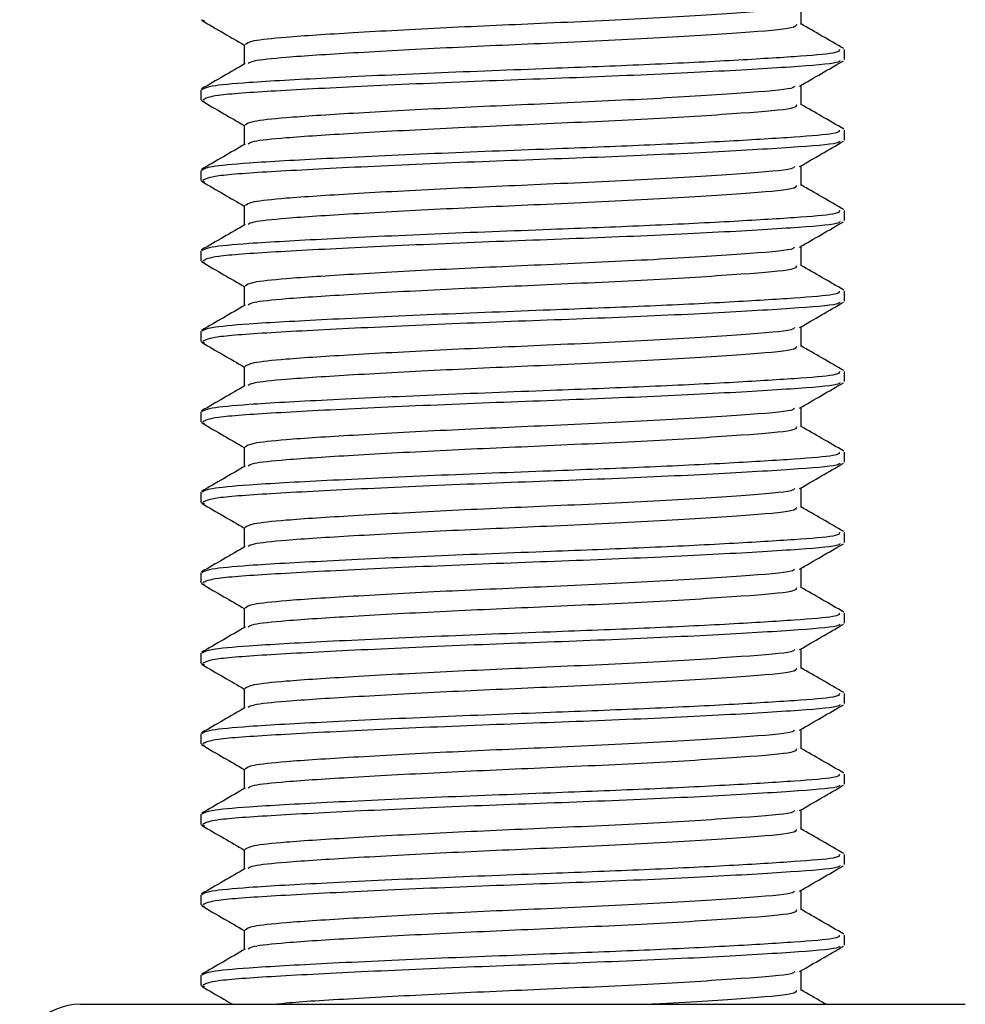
# Model space of a CAD drawing. Header units: millimetres. Extents: x 0 to 420, y 0 to 297.
# Tile 15 of 49: x 112.36 to 113.54, y 198.68 to 199.91. Entities that reach past the tile are written whole.
import ezdxf

# ---------------------------------------------------------------- set-up
doc = ezdxf.new("R2010")
doc.units = ezdxf.units.MM

msp = doc.modelspace()

# ---------------------------------------------------------------- linework, layer by layer
at = {"color": 7, "linetype": 'Continuous', "lineweight": 25}
for p, q in [((113.3353, 199.90057), (113.3353, 199.92495)), ((112.58977, 199.90617), (112.59416, 199.90542)), ((112.64356, 199.87557), (112.64356, 199.85129)), ((113.38943, 199.85686), (113.38943, 199.86939)), ((113.3353, 199.80057), (113.3353, 199.82495)), ((112.58943, 199.81935), (112.58943, 199.80684)), ((112.58977, 199.80617), (112.59416, 199.80542)), ((112.64356, 199.77557), (112.64356, 199.75129)), ((113.38943, 199.75686), (113.38943, 199.76939)), ((112.58943, 199.71935), (112.58943, 199.70684)), ((113.3353, 199.70057), (113.3353, 199.72495)), ((112.58977, 199.70617), (112.59416, 199.70542)), ((112.64356, 199.67557), (112.64356, 199.65129)), ((113.38943, 199.65686), (113.38943, 199.66939)), ((112.58943, 199.61935), (112.58943, 199.60684)), ((113.3353, 199.60057), (113.3353, 199.62495)), ((112.58977, 199.60617), (112.59416, 199.60542)), ((112.64356, 199.57557), (112.64356, 199.55129)), ((113.38943, 199.55686), (113.38943, 199.56939)), ((112.58943, 199.51935), (112.58943, 199.50684)), ((113.3353, 199.50057), (113.3353, 199.52495)), ((112.58977, 199.50617), (112.59416, 199.50542)), ((112.64356, 199.47557), (112.64356, 199.45129)), ((113.38943, 199.45686), (113.38943, 199.46939)), ((113.3353, 199.40057), (113.3353, 199.42495)), ((112.58943, 199.41935), (112.58943, 199.40684)), ((112.58977, 199.40617), (112.59416, 199.40542)), ((112.64356, 199.37557), (112.64356, 199.35129)), ((113.38943, 199.35686), (113.38943, 199.36939)), ((113.3353, 199.30057), (113.3353, 199.32495)), ((112.58943, 199.31935), (112.58943, 199.30684)), ((112.58977, 199.30617), (112.59416, 199.30542)), ((112.64356, 199.27557), (112.64356, 199.25129)), ((113.38943, 199.25686), (113.38943, 199.26939)), ((113.3353, 199.20057), (113.3353, 199.22495)), ((112.58943, 199.21935), (112.58943, 199.20684)), ((112.58977, 199.20617), (112.59416, 199.20542)), ((112.64356, 199.17557), (112.64356, 199.15129)), ((113.38943, 199.15686), (113.38943, 199.16939)), ((112.58943, 199.11935), (112.58943, 199.10684)), ((113.3353, 199.10057), (113.3353, 199.12495)), ((112.58977, 199.10617), (112.59416, 199.10542)), ((112.64356, 199.07557), (112.64356, 199.05129)), ((113.38943, 199.05686), (113.38943, 199.06939)), ((112.58943, 199.01935), (112.58943, 199.00684)), ((113.3353, 199.00057), (113.3353, 199.02495)), ((112.58977, 199.00617), (112.59416, 199.00542)), ((112.64356, 198.97557), (112.64356, 198.95129)), ((113.38943, 198.95686), (113.38943, 198.96939)), ((112.58943, 198.91935), (112.58943, 198.90684)), ((113.3353, 198.90057), (113.3353, 198.92495)), ((112.58977, 198.90617), (112.59416, 198.90542)), ((112.64356, 198.87557), (112.64356, 198.85129)), ((113.38943, 198.85686), (113.38943, 198.86939)), ((113.3353, 198.80057), (113.3353, 198.82495)), ((112.58943, 198.81935), (112.58943, 198.80684)), ((112.58977, 198.80617), (112.59416, 198.80542)), ((112.64356, 198.77557), (112.64356, 198.75129)), ((113.38943, 198.75686), (113.38943, 198.76939)), ((113.3353, 198.70057), (113.3353, 198.72495)), ((112.58943, 198.71935), (112.58943, 198.70684)), ((112.58977, 198.70617), (112.59416, 198.70542)), ((112.43943, 198.68329), (113.53943, 198.68329))]:
    msp.add_line(p, q, dxfattribs=at)
msp.add_arc((112.43943, 198.60829), 0.075, 90, 180, dxfattribs=at)
for points, knots in [([(113.32709, 199.92401), (113.3266, 199.92306), (113.32501, 199.91991), (113.26521, 199.91532), (113.15822, 199.90829), (113.02433, 199.90222), (112.89134, 199.89642), (112.77557, 199.89005), (112.69557, 199.885), (112.65063, 199.8802), (112.64664, 199.87708), (112.6447, 199.87557)], [0, 0, 0, 0, 0.0566683, 0.1867771, 0.3222071, 0.4544151, 0.5741791, 0.6974605, 0.8162551, 0.9109108, 1, 1, 1, 1]), ([(112.59097, 199.9054), (112.60002, 199.90016), (112.61756, 199.89001), (112.63508, 199.87986), (112.64356, 199.87495)], [0, 0, 0, 0, 0.5163558, 1, 1, 1, 1]), ([(113.32965, 199.90062), (113.32939, 199.89911), (113.32877, 199.8954), (113.26593, 199.89031), (113.15804, 199.88329), (113.02437, 199.87722), (112.89136, 199.87142), (112.77545, 199.86505), (112.69597, 199.86), (112.6537, 199.85565), (112.64974, 199.853), (112.64818, 199.85195)], [0, 0, 0, 0, 0.0884933, 0.2179785, 0.3527595, 0.4843338, 0.6035239, 0.7262144, 0.8444398, 0.9386418, 1, 1, 1, 1]), ([(113.38845, 199.87052), (113.37939, 199.87576), (113.36168, 199.88601), (113.34396, 199.89627), (113.3353, 199.90129)], [0, 0, 0, 0, 0.5112595, 1, 1, 1, 1]), ([(113.38293, 199.86939), (113.38277, 199.86787), (113.38243, 199.86469), (113.33011, 199.86056), (113.25014, 199.85557), (113.14383, 199.85039), (113.01633, 199.84548), (112.87592, 199.84017), (112.74212, 199.8338), (112.64958, 199.82875), (112.59768, 199.82396), (112.59306, 199.82085), (112.59083, 199.81935)], [0, 0, 0, 0, 0.0865397, 0.1807239, 0.2782381, 0.3770459, 0.4725658, 0.5884558, 0.7077454, 0.8226984, 0.9142919, 1, 1, 1, 1]), ([(112.64474, 199.85198), (112.63569, 199.84673), (112.61758, 199.83624), (112.59947, 199.82576), (112.59042, 199.82052)], [0, 0, 0, 0, 0.4998987, 1, 1, 1, 1]), ([(113.38397, 199.85541), (113.38303, 199.85464), (113.37966, 199.85188), (113.32716, 199.84777), (113.22374, 199.84158), (113.08595, 199.83542), (112.93601, 199.83014), (112.7927, 199.82384), (112.67757, 199.81786), (112.60217, 199.81267), (112.5954, 199.80873), (112.59215, 199.80684)], [0, 0, 0, 0, 0.04590273, 0.1640029, 0.2864241, 0.40879124, 0.5269075, 0.64991026, 0.77145249, 0.89000345, 1, 1, 1, 1]), ([(113.33359, 199.82396), (113.34264, 199.8292), (113.36074, 199.83968), (113.37884, 199.85016), (113.38789, 199.8554)], [0, 0, 0, 0, 0.4999098, 1, 1, 1, 1]), ([(113.32709, 199.82401), (113.3266, 199.82306), (113.32501, 199.81991), (113.26521, 199.81532), (113.15822, 199.80829), (113.02433, 199.80222), (112.89134, 199.79642), (112.77557, 199.79005), (112.69557, 199.785), (112.65063, 199.7802), (112.64664, 199.77708), (112.6447, 199.77557)], [0, 0, 0, 0, 0.0566683, 0.18677708, 0.32220712, 0.45441506, 0.57417912, 0.69746046, 0.81625514, 0.91091084, 1, 1, 1, 1]), ([(112.59097, 199.8054), (112.60002, 199.80016), (112.61756, 199.79001), (112.63508, 199.77986), (112.64356, 199.77495)], [0, 0, 0, 0, 0.51635581, 1, 1, 1, 1]), ([(113.32965, 199.80062), (113.32939, 199.79911), (113.32877, 199.7954), (113.26593, 199.79031), (113.15804, 199.78329), (113.02437, 199.77722), (112.89136, 199.77142), (112.77545, 199.76505), (112.69597, 199.76), (112.6537, 199.75565), (112.64974, 199.753), (112.64818, 199.75195)], [0, 0, 0, 0, 0.0884933, 0.2179785, 0.3527595, 0.4843338, 0.6035239, 0.7262144, 0.8444398, 0.9386418, 1, 1, 1, 1]), ([(113.38845, 199.77052), (113.37939, 199.77576), (113.36168, 199.78601), (113.34396, 199.79627), (113.3353, 199.80129)], [0, 0, 0, 0, 0.5112595, 1, 1, 1, 1]), ([(113.38293, 199.76939), (113.38277, 199.76787), (113.38243, 199.76469), (113.33011, 199.76056), (113.25014, 199.75557), (113.14383, 199.75039), (113.01633, 199.74548), (112.87592, 199.74017), (112.74212, 199.7338), (112.64958, 199.72875), (112.59768, 199.72396), (112.59306, 199.72085), (112.59083, 199.71935)], [0, 0, 0, 0, 0.0865397, 0.1807239, 0.2782381, 0.3770459, 0.4725658, 0.5884558, 0.7077454, 0.8226984, 0.9142919, 1, 1, 1, 1]), ([(112.64474, 199.75198), (112.63569, 199.74673), (112.61758, 199.73624), (112.59947, 199.72576), (112.59042, 199.72052)], [0, 0, 0, 0, 0.4998987, 1, 1, 1, 1]), ([(113.38397, 199.75541), (113.38303, 199.75464), (113.37966, 199.75188), (113.32716, 199.74777), (113.22374, 199.74158), (113.08595, 199.73542), (112.93601, 199.73014), (112.7927, 199.72384), (112.67757, 199.71786), (112.60217, 199.71267), (112.5954, 199.70873), (112.59215, 199.70684)], [0, 0, 0, 0, 0.0459027, 0.1640029, 0.2864241, 0.4087912, 0.5269075, 0.6499103, 0.7714525, 0.8900034, 1, 1, 1, 1]), ([(113.33359, 199.72396), (113.34264, 199.7292), (113.36074, 199.73968), (113.37884, 199.75016), (113.38789, 199.7554)], [0, 0, 0, 0, 0.4999098, 1, 1, 1, 1]), ([(113.32709, 199.72401), (113.3266, 199.72306), (113.32501, 199.71991), (113.26521, 199.71532), (113.15822, 199.70829), (113.02433, 199.70222), (112.89134, 199.69642), (112.77557, 199.69005), (112.69557, 199.685), (112.65063, 199.6802), (112.64664, 199.67708), (112.6447, 199.67557)], [0, 0, 0, 0, 0.0566683, 0.1867771, 0.3222071, 0.4544151, 0.5741791, 0.6974605, 0.8162551, 0.9109108, 1, 1, 1, 1]), ([(112.59097, 199.7054), (112.60002, 199.70016), (112.61756, 199.69001), (112.63508, 199.67986), (112.64356, 199.67495)], [0, 0, 0, 0, 0.51635581, 1, 1, 1, 1]), ([(113.32965, 199.70062), (113.32939, 199.69911), (113.32877, 199.6954), (113.26593, 199.69031), (113.15804, 199.68329), (113.02437, 199.67722), (112.89136, 199.67142), (112.77545, 199.66505), (112.69597, 199.66), (112.6537, 199.65565), (112.64974, 199.653), (112.64818, 199.65195)], [0, 0, 0, 0, 0.0884933, 0.2179785, 0.3527595, 0.4843338, 0.6035239, 0.7262144, 0.8444398, 0.9386418, 1, 1, 1, 1]), ([(113.38845, 199.67052), (113.37939, 199.67576), (113.36168, 199.68601), (113.34396, 199.69627), (113.3353, 199.70129)], [0, 0, 0, 0, 0.5112595, 1, 1, 1, 1]), ([(113.38293, 199.66939), (113.38277, 199.66787), (113.38243, 199.66469), (113.33011, 199.66056), (113.25014, 199.65557), (113.14383, 199.65039), (113.01633, 199.64548), (112.87592, 199.64017), (112.74212, 199.6338), (112.64958, 199.62875), (112.59768, 199.62396), (112.59306, 199.62085), (112.59083, 199.61935)], [0, 0, 0, 0, 0.0865397, 0.1807239, 0.2782381, 0.3770459, 0.4725658, 0.5884558, 0.7077454, 0.8226984, 0.9142919, 1, 1, 1, 1]), ([(113.38397, 199.65541), (113.38303, 199.65464), (113.37966, 199.65188), (113.32716, 199.64777), (113.22374, 199.64158), (113.08595, 199.63542), (112.93601, 199.63014), (112.7927, 199.62384), (112.67757, 199.61786), (112.60217, 199.61267), (112.5954, 199.60873), (112.59215, 199.60684)], [0, 0, 0, 0, 0.0459027, 0.1640029, 0.2864241, 0.4087912, 0.5269075, 0.6499103, 0.7714525, 0.8900034, 1, 1, 1, 1]), ([(113.33359, 199.62396), (113.34264, 199.6292), (113.36074, 199.63968), (113.37884, 199.65016), (113.38789, 199.6554)], [0, 0, 0, 0, 0.4999098, 1, 1, 1, 1]), ([(112.64474, 199.65198), (112.63569, 199.64673), (112.61758, 199.63624), (112.59947, 199.62576), (112.59042, 199.62052)], [0, 0, 0, 0, 0.4998987, 1, 1, 1, 1]), ([(113.32709, 199.62401), (113.3266, 199.62306), (113.32501, 199.61991), (113.26521, 199.61532), (113.15822, 199.60829), (113.02433, 199.60222), (112.89134, 199.59642), (112.77557, 199.59005), (112.69557, 199.585), (112.65063, 199.5802), (112.64664, 199.57708), (112.6447, 199.57557)], [0, 0, 0, 0, 0.0566683, 0.1867771, 0.3222071, 0.4544151, 0.5741791, 0.6974605, 0.8162551, 0.9109108, 1, 1, 1, 1]), ([(112.59097, 199.6054), (112.60002, 199.60016), (112.61756, 199.59001), (112.63508, 199.57986), (112.64356, 199.57495)], [0, 0, 0, 0, 0.5163558, 1, 1, 1, 1]), ([(113.32965, 199.60062), (113.32939, 199.59911), (113.32877, 199.5954), (113.26593, 199.59031), (113.15804, 199.58329), (113.02437, 199.57722), (112.89136, 199.57142), (112.77545, 199.56505), (112.69597, 199.56), (112.6537, 199.55565), (112.64974, 199.553), (112.64818, 199.55195)], [0, 0, 0, 0, 0.0884933, 0.2179785, 0.3527595, 0.4843338, 0.6035239, 0.7262144, 0.8444398, 0.9386418, 1, 1, 1, 1]), ([(113.38845, 199.57052), (113.37939, 199.57576), (113.36168, 199.58601), (113.34396, 199.59627), (113.3353, 199.60129)], [0, 0, 0, 0, 0.51125952, 1, 1, 1, 1]), ([(113.38293, 199.56939), (113.38277, 199.56787), (113.38243, 199.56469), (113.33011, 199.56056), (113.25014, 199.55557), (113.14383, 199.55039), (113.01633, 199.54548), (112.87592, 199.54017), (112.74212, 199.5338), (112.64958, 199.52875), (112.59768, 199.52396), (112.59306, 199.52085), (112.59083, 199.51935)], [0, 0, 0, 0, 0.08653971, 0.18072393, 0.27823806, 0.37704594, 0.47256582, 0.5884558, 0.70774541, 0.82269836, 0.91429192, 1, 1, 1, 1]), ([(113.38397, 199.55541), (113.38303, 199.55464), (113.37966, 199.55188), (113.32716, 199.54777), (113.22374, 199.54158), (113.08595, 199.53542), (112.93601, 199.53014), (112.7927, 199.52384), (112.67757, 199.51786), (112.60217, 199.51267), (112.5954, 199.50873), (112.59215, 199.50684)], [0, 0, 0, 0, 0.0459027, 0.1640029, 0.2864241, 0.4087912, 0.5269075, 0.6499103, 0.7714525, 0.8900034, 1, 1, 1, 1]), ([(113.33359, 199.52396), (113.34264, 199.5292), (113.36074, 199.53968), (113.37884, 199.55016), (113.38789, 199.5554)], [0, 0, 0, 0, 0.4999098, 1, 1, 1, 1]), ([(112.64474, 199.55198), (112.63569, 199.54673), (112.61758, 199.53624), (112.59947, 199.52576), (112.59042, 199.52052)], [0, 0, 0, 0, 0.4998987, 1, 1, 1, 1]), ([(113.32709, 199.52401), (113.3266, 199.52306), (113.32501, 199.51991), (113.26521, 199.51532), (113.15822, 199.50829), (113.02433, 199.50222), (112.89134, 199.49642), (112.77557, 199.49005), (112.69557, 199.485), (112.65063, 199.4802), (112.64664, 199.47708), (112.6447, 199.47557)], [0, 0, 0, 0, 0.0566683, 0.1867771, 0.3222071, 0.4544151, 0.5741791, 0.6974605, 0.8162551, 0.9109108, 1, 1, 1, 1]), ([(112.59097, 199.5054), (112.60002, 199.50016), (112.61756, 199.49001), (112.63508, 199.47986), (112.64356, 199.47495)], [0, 0, 0, 0, 0.5163558, 1, 1, 1, 1]), ([(113.32965, 199.50062), (113.32939, 199.49911), (113.32877, 199.4954), (113.26593, 199.49031), (113.15804, 199.48329), (113.02437, 199.47722), (112.89136, 199.47142), (112.77545, 199.46505), (112.69597, 199.46), (112.6537, 199.45565), (112.64974, 199.453), (112.64818, 199.45195)], [0, 0, 0, 0, 0.0884933, 0.2179785, 0.3527595, 0.4843338, 0.6035239, 0.7262144, 0.8444398, 0.9386418, 1, 1, 1, 1]), ([(113.38845, 199.47052), (113.37939, 199.47576), (113.36168, 199.48601), (113.34396, 199.49627), (113.3353, 199.50129)], [0, 0, 0, 0, 0.51125952, 1, 1, 1, 1]), ([(113.38293, 199.46939), (113.38277, 199.46787), (113.38243, 199.46469), (113.33011, 199.46056), (113.25014, 199.45557), (113.14383, 199.45039), (113.01633, 199.44548), (112.87592, 199.44017), (112.74212, 199.4338), (112.64958, 199.42875), (112.59768, 199.42396), (112.59306, 199.42085), (112.59083, 199.41935)], [0, 0, 0, 0, 0.08653971, 0.18072393, 0.27823806, 0.37704594, 0.47256582, 0.5884558, 0.70774541, 0.82269836, 0.91429192, 1, 1, 1, 1]), ([(112.64474, 199.45198), (112.63569, 199.44673), (112.61758, 199.43624), (112.59947, 199.42576), (112.59042, 199.42052)], [0, 0, 0, 0, 0.4998987, 1, 1, 1, 1]), ([(113.38397, 199.45541), (113.38303, 199.45464), (113.37966, 199.45188), (113.32716, 199.44777), (113.22374, 199.44158), (113.08595, 199.43542), (112.93601, 199.43014), (112.7927, 199.42384), (112.67757, 199.41786), (112.60217, 199.41267), (112.5954, 199.40873), (112.59215, 199.40684)], [0, 0, 0, 0, 0.0459027, 0.1640029, 0.2864241, 0.4087912, 0.5269075, 0.6499103, 0.7714525, 0.8900034, 1, 1, 1, 1]), ([(113.33359, 199.42396), (113.34264, 199.4292), (113.36074, 199.43968), (113.37884, 199.45016), (113.38789, 199.4554)], [0, 0, 0, 0, 0.4999098, 1, 1, 1, 1]), ([(113.32709, 199.42401), (113.3266, 199.42306), (113.32501, 199.41991), (113.26521, 199.41532), (113.15822, 199.40829), (113.02433, 199.40222), (112.89134, 199.39642), (112.77557, 199.39005), (112.69557, 199.385), (112.65063, 199.3802), (112.64664, 199.37708), (112.6447, 199.37557)], [0, 0, 0, 0, 0.0566683, 0.1867771, 0.3222071, 0.4544151, 0.5741791, 0.6974605, 0.8162551, 0.9109108, 1, 1, 1, 1]), ([(112.59097, 199.4054), (112.60002, 199.40016), (112.61756, 199.39001), (112.63508, 199.37986), (112.64356, 199.37495)], [0, 0, 0, 0, 0.5163558, 1, 1, 1, 1]), ([(113.32965, 199.40062), (113.32939, 199.39911), (113.32877, 199.3954), (113.26593, 199.39031), (113.15804, 199.38329), (113.02437, 199.37722), (112.89136, 199.37142), (112.77545, 199.36505), (112.69597, 199.36), (112.6537, 199.35565), (112.64974, 199.353), (112.64818, 199.35195)], [0, 0, 0, 0, 0.0884933, 0.2179785, 0.3527595, 0.4843338, 0.6035239, 0.7262144, 0.8444398, 0.9386418, 1, 1, 1, 1]), ([(113.38845, 199.37052), (113.37939, 199.37576), (113.36168, 199.38601), (113.34396, 199.39627), (113.3353, 199.40129)], [0, 0, 0, 0, 0.5112595, 1, 1, 1, 1]), ([(113.38293, 199.36939), (113.38277, 199.36787), (113.38243, 199.36469), (113.33011, 199.36056), (113.25014, 199.35557), (113.14383, 199.35039), (113.01633, 199.34548), (112.87592, 199.34017), (112.74212, 199.3338), (112.64958, 199.32875), (112.59768, 199.32396), (112.59306, 199.32085), (112.59083, 199.31935)], [0, 0, 0, 0, 0.08653971, 0.18072393, 0.27823806, 0.37704594, 0.47256582, 0.5884558, 0.70774541, 0.82269836, 0.91429192, 1, 1, 1, 1]), ([(112.64474, 199.35198), (112.63569, 199.34673), (112.61758, 199.33624), (112.59947, 199.32576), (112.59042, 199.32052)], [0, 0, 0, 0, 0.4998987, 1, 1, 1, 1]), ([(113.38397, 199.35541), (113.38303, 199.35464), (113.37966, 199.35188), (113.32716, 199.34777), (113.22374, 199.34158), (113.08595, 199.33542), (112.93601, 199.33014), (112.7927, 199.32384), (112.67757, 199.31786), (112.60217, 199.31267), (112.5954, 199.30873), (112.59215, 199.30684)], [0, 0, 0, 0, 0.04590273, 0.1640029, 0.2864241, 0.40879124, 0.5269075, 0.64991026, 0.77145249, 0.89000345, 1, 1, 1, 1]), ([(113.33359, 199.32396), (113.34264, 199.3292), (113.36074, 199.33968), (113.37884, 199.35016), (113.38789, 199.3554)], [0, 0, 0, 0, 0.4999098, 1, 1, 1, 1]), ([(113.32709, 199.32401), (113.3266, 199.32306), (113.32501, 199.31991), (113.26521, 199.31532), (113.15822, 199.30829), (113.02433, 199.30222), (112.89134, 199.29642), (112.77557, 199.29005), (112.69557, 199.285), (112.65063, 199.2802), (112.64664, 199.27708), (112.6447, 199.27557)], [0, 0, 0, 0, 0.0566683, 0.1867771, 0.3222071, 0.4544151, 0.5741791, 0.6974605, 0.8162551, 0.9109108, 1, 1, 1, 1]), ([(112.59097, 199.3054), (112.60002, 199.30016), (112.61756, 199.29001), (112.63508, 199.27986), (112.64356, 199.27495)], [0, 0, 0, 0, 0.5163558, 1, 1, 1, 1]), ([(113.32965, 199.30062), (113.32939, 199.29911), (113.32877, 199.2954), (113.26593, 199.29031), (113.15804, 199.28329), (113.02437, 199.27722), (112.89136, 199.27142), (112.77545, 199.26505), (112.69597, 199.26), (112.6537, 199.25565), (112.64974, 199.253), (112.64818, 199.25195)], [0, 0, 0, 0, 0.0884933, 0.2179785, 0.3527595, 0.4843338, 0.6035239, 0.7262144, 0.8444398, 0.9386418, 1, 1, 1, 1]), ([(113.38845, 199.27052), (113.37939, 199.27576), (113.36168, 199.28601), (113.34396, 199.29627), (113.3353, 199.30129)], [0, 0, 0, 0, 0.5112595, 1, 1, 1, 1]), ([(113.38293, 199.26939), (113.38277, 199.26787), (113.38243, 199.26469), (113.33011, 199.26056), (113.25014, 199.25557), (113.14383, 199.25039), (113.01633, 199.24548), (112.87592, 199.24017), (112.74212, 199.2338), (112.64958, 199.22875), (112.59768, 199.22396), (112.59306, 199.22085), (112.59083, 199.21935)], [0, 0, 0, 0, 0.0865397, 0.1807239, 0.2782381, 0.3770459, 0.4725658, 0.5884558, 0.7077454, 0.8226984, 0.9142919, 1, 1, 1, 1]), ([(112.64474, 199.25198), (112.63569, 199.24673), (112.61758, 199.23624), (112.59947, 199.22576), (112.59042, 199.22052)], [0, 0, 0, 0, 0.4998987, 1, 1, 1, 1]), ([(113.38397, 199.25541), (113.38303, 199.25464), (113.37966, 199.25188), (113.32716, 199.24777), (113.22374, 199.24158), (113.08595, 199.23542), (112.93601, 199.23014), (112.7927, 199.22384), (112.67757, 199.21786), (112.60217, 199.21267), (112.5954, 199.20873), (112.59215, 199.20684)], [0, 0, 0, 0, 0.0459027, 0.1640029, 0.2864241, 0.4087912, 0.5269075, 0.6499103, 0.7714525, 0.8900034, 1, 1, 1, 1]), ([(113.33359, 199.22396), (113.34264, 199.2292), (113.36074, 199.23968), (113.37884, 199.25016), (113.38789, 199.2554)], [0, 0, 0, 0, 0.4999098, 1, 1, 1, 1]), ([(113.32709, 199.22401), (113.3266, 199.22306), (113.32501, 199.21991), (113.26521, 199.21532), (113.15822, 199.20829), (113.02433, 199.20222), (112.89134, 199.19642), (112.77557, 199.19005), (112.69557, 199.185), (112.65063, 199.1802), (112.64664, 199.17708), (112.6447, 199.17557)], [0, 0, 0, 0, 0.0566683, 0.1867771, 0.3222071, 0.4544151, 0.5741791, 0.6974605, 0.8162551, 0.9109108, 1, 1, 1, 1]), ([(112.59097, 199.2054), (112.60002, 199.20016), (112.61756, 199.19001), (112.63508, 199.17986), (112.64356, 199.17495)], [0, 0, 0, 0, 0.5163558, 1, 1, 1, 1]), ([(113.32965, 199.20062), (113.32939, 199.19911), (113.32877, 199.1954), (113.26593, 199.19031), (113.15804, 199.18329), (113.02437, 199.17722), (112.89136, 199.17142), (112.77545, 199.16505), (112.69597, 199.16), (112.6537, 199.15565), (112.64974, 199.153), (112.64818, 199.15195)], [0, 0, 0, 0, 0.0884933, 0.2179785, 0.3527595, 0.4843338, 0.6035239, 0.7262144, 0.8444398, 0.9386418, 1, 1, 1, 1]), ([(113.38845, 199.17052), (113.37939, 199.17576), (113.36168, 199.18601), (113.34396, 199.19627), (113.3353, 199.20129)], [0, 0, 0, 0, 0.5112595, 1, 1, 1, 1]), ([(113.38293, 199.16939), (113.38277, 199.16787), (113.38243, 199.16469), (113.33011, 199.16056), (113.25014, 199.15557), (113.14383, 199.15039), (113.01633, 199.14548), (112.87592, 199.14017), (112.74212, 199.1338), (112.64958, 199.12875), (112.59768, 199.12396), (112.59306, 199.12085), (112.59083, 199.11935)], [0, 0, 0, 0, 0.0865397, 0.1807239, 0.2782381, 0.3770459, 0.4725658, 0.5884558, 0.7077454, 0.8226984, 0.9142919, 1, 1, 1, 1]), ([(112.64474, 199.15198), (112.63569, 199.14673), (112.61758, 199.13624), (112.59947, 199.12576), (112.59042, 199.12052)], [0, 0, 0, 0, 0.4998987, 1, 1, 1, 1]), ([(113.38397, 199.15541), (113.38303, 199.15464), (113.37966, 199.15188), (113.32716, 199.14777), (113.22374, 199.14158), (113.08595, 199.13542), (112.93601, 199.13014), (112.7927, 199.12384), (112.67757, 199.11786), (112.60217, 199.11267), (112.5954, 199.10873), (112.59215, 199.10684)], [0, 0, 0, 0, 0.0459027, 0.1640029, 0.2864241, 0.4087912, 0.5269075, 0.6499103, 0.7714525, 0.8900034, 1, 1, 1, 1]), ([(113.33359, 199.12396), (113.34264, 199.1292), (113.36074, 199.13968), (113.37884, 199.15016), (113.38789, 199.1554)], [0, 0, 0, 0, 0.4999098, 1, 1, 1, 1]), ([(113.32709, 199.12401), (113.3266, 199.12306), (113.32501, 199.11991), (113.26521, 199.11532), (113.15822, 199.10829), (113.02433, 199.10222), (112.89134, 199.09642), (112.77557, 199.09005), (112.69557, 199.085), (112.65063, 199.0802), (112.64664, 199.07708), (112.6447, 199.07557)], [0, 0, 0, 0, 0.0566683, 0.1867771, 0.3222071, 0.4544151, 0.5741791, 0.6974605, 0.8162551, 0.9109108, 1, 1, 1, 1]), ([(112.59097, 199.1054), (112.60002, 199.10016), (112.61756, 199.09001), (112.63508, 199.07986), (112.64356, 199.07495)], [0, 0, 0, 0, 0.5163558, 1, 1, 1, 1]), ([(113.32965, 199.10062), (113.32939, 199.09911), (113.32877, 199.0954), (113.26593, 199.09031), (113.15804, 199.08329), (113.02437, 199.07722), (112.89136, 199.07142), (112.77545, 199.06505), (112.69597, 199.06), (112.6537, 199.05565), (112.64974, 199.053), (112.64818, 199.05195)], [0, 0, 0, 0, 0.0884933, 0.2179785, 0.3527595, 0.4843338, 0.6035239, 0.7262144, 0.8444398, 0.9386418, 1, 1, 1, 1]), ([(113.38845, 199.07052), (113.37939, 199.07576), (113.36168, 199.08601), (113.34396, 199.09627), (113.3353, 199.10129)], [0, 0, 0, 0, 0.5112595, 1, 1, 1, 1]), ([(113.38293, 199.06939), (113.38277, 199.06787), (113.38243, 199.06469), (113.33011, 199.06056), (113.25014, 199.05557), (113.14383, 199.05039), (113.01633, 199.04548), (112.87592, 199.04017), (112.74212, 199.0338), (112.64958, 199.02875), (112.59768, 199.02396), (112.59306, 199.02085), (112.59083, 199.01935)], [0, 0, 0, 0, 0.0865397, 0.1807239, 0.2782381, 0.3770459, 0.4725658, 0.5884558, 0.7077454, 0.8226984, 0.9142919, 1, 1, 1, 1]), ([(113.38397, 199.05541), (113.38303, 199.05464), (113.37966, 199.05188), (113.32716, 199.04777), (113.22374, 199.04158), (113.08595, 199.03542), (112.93601, 199.03014), (112.7927, 199.02384), (112.67757, 199.01786), (112.60217, 199.01267), (112.5954, 199.00873), (112.59215, 199.00684)], [0, 0, 0, 0, 0.0459027, 0.1640029, 0.2864241, 0.4087912, 0.5269075, 0.6499103, 0.7714525, 0.8900034, 1, 1, 1, 1]), ([(113.33359, 199.02396), (113.34264, 199.0292), (113.36074, 199.03968), (113.37884, 199.05016), (113.38789, 199.0554)], [0, 0, 0, 0, 0.4999098, 1, 1, 1, 1]), ([(112.64474, 199.05198), (112.63569, 199.04673), (112.61758, 199.03624), (112.59947, 199.02576), (112.59042, 199.02052)], [0, 0, 0, 0, 0.4998987, 1, 1, 1, 1]), ([(113.32709, 199.02401), (113.3266, 199.02306), (113.32501, 199.01991), (113.26521, 199.01532), (113.15822, 199.00829), (113.02433, 199.00222), (112.89134, 198.99642), (112.77557, 198.99005), (112.69557, 198.985), (112.65063, 198.9802), (112.64664, 198.97708), (112.6447, 198.97557)], [0, 0, 0, 0, 0.0566683, 0.18677708, 0.32220712, 0.45441506, 0.57417912, 0.69746046, 0.81625514, 0.91091084, 1, 1, 1, 1]), ([(112.59097, 199.0054), (112.60002, 199.00016), (112.61756, 198.99001), (112.63508, 198.97986), (112.64356, 198.97495)], [0, 0, 0, 0, 0.5163558, 1, 1, 1, 1]), ([(113.32965, 199.00062), (113.32939, 198.99911), (113.32877, 198.9954), (113.26593, 198.99031), (113.15804, 198.98329), (113.02437, 198.97722), (112.89136, 198.97142), (112.77545, 198.96505), (112.69597, 198.96), (112.6537, 198.95565), (112.64974, 198.953), (112.64818, 198.95195)], [0, 0, 0, 0, 0.0884933, 0.2179785, 0.3527595, 0.4843338, 0.6035239, 0.7262144, 0.8444398, 0.9386418, 1, 1, 1, 1]), ([(113.38845, 198.97052), (113.37939, 198.97576), (113.36168, 198.98601), (113.34396, 198.99627), (113.3353, 199.00129)], [0, 0, 0, 0, 0.5112595, 1, 1, 1, 1]), ([(113.38293, 198.96939), (113.38277, 198.96787), (113.38243, 198.96469), (113.33011, 198.96056), (113.25014, 198.95557), (113.14383, 198.95039), (113.01633, 198.94548), (112.87592, 198.94017), (112.74212, 198.9338), (112.64958, 198.92875), (112.59768, 198.92396), (112.59306, 198.92085), (112.59083, 198.91935)], [0, 0, 0, 0, 0.0865397, 0.1807239, 0.2782381, 0.3770459, 0.4725658, 0.5884558, 0.7077454, 0.8226984, 0.9142919, 1, 1, 1, 1]), ([(113.38397, 198.95541), (113.38303, 198.95464), (113.37966, 198.95188), (113.32716, 198.94777), (113.22374, 198.94158), (113.08595, 198.93542), (112.93601, 198.93014), (112.7927, 198.92384), (112.67757, 198.91786), (112.60217, 198.91267), (112.5954, 198.90873), (112.59215, 198.90684)], [0, 0, 0, 0, 0.0459027, 0.1640029, 0.2864241, 0.4087912, 0.5269075, 0.6499103, 0.7714525, 0.8900034, 1, 1, 1, 1]), ([(113.33359, 198.92396), (113.34264, 198.9292), (113.36074, 198.93968), (113.37884, 198.95016), (113.38789, 198.9554)], [0, 0, 0, 0, 0.4999098, 1, 1, 1, 1]), ([(112.64474, 198.95198), (112.63569, 198.94673), (112.61758, 198.93624), (112.59947, 198.92576), (112.59042, 198.92052)], [0, 0, 0, 0, 0.4998987, 1, 1, 1, 1]), ([(113.32709, 198.92401), (113.3266, 198.92306), (113.32501, 198.91991), (113.26521, 198.91532), (113.15822, 198.90829), (113.02433, 198.90222), (112.89134, 198.89642), (112.77557, 198.89005), (112.69557, 198.885), (112.65063, 198.8802), (112.64664, 198.87708), (112.6447, 198.87557)], [0, 0, 0, 0, 0.0566683, 0.1867771, 0.3222071, 0.4544151, 0.5741791, 0.6974605, 0.8162551, 0.9109108, 1, 1, 1, 1]), ([(112.59097, 198.9054), (112.60002, 198.90016), (112.61756, 198.89001), (112.63508, 198.87986), (112.64356, 198.87495)], [0, 0, 0, 0, 0.5163558, 1, 1, 1, 1]), ([(113.32965, 198.90062), (113.32939, 198.89911), (113.32877, 198.8954), (113.26593, 198.89031), (113.15804, 198.88329), (113.02437, 198.87722), (112.89136, 198.87142), (112.77545, 198.86505), (112.69597, 198.86), (112.6537, 198.85565), (112.64974, 198.853), (112.64818, 198.85195)], [0, 0, 0, 0, 0.0884933, 0.2179785, 0.3527595, 0.4843338, 0.6035239, 0.7262144, 0.8444398, 0.9386418, 1, 1, 1, 1]), ([(113.38845, 198.87052), (113.37939, 198.87576), (113.36168, 198.88601), (113.34396, 198.89627), (113.3353, 198.90129)], [0, 0, 0, 0, 0.5112595, 1, 1, 1, 1]), ([(113.38293, 198.86939), (113.38277, 198.86787), (113.38243, 198.86469), (113.33011, 198.86056), (113.25014, 198.85557), (113.14383, 198.85039), (113.01633, 198.84548), (112.87592, 198.84017), (112.74212, 198.8338), (112.64958, 198.82875), (112.59768, 198.82396), (112.59306, 198.82085), (112.59083, 198.81935)], [0, 0, 0, 0, 0.08653971, 0.18072393, 0.27823806, 0.37704594, 0.47256582, 0.5884558, 0.70774541, 0.82269836, 0.91429192, 1, 1, 1, 1]), ([(112.64474, 198.85198), (112.63569, 198.84673), (112.61758, 198.83624), (112.59947, 198.82576), (112.59042, 198.82052)], [0, 0, 0, 0, 0.4998987, 1, 1, 1, 1]), ([(113.38397, 198.85541), (113.38303, 198.85464), (113.37966, 198.85188), (113.32716, 198.84777), (113.22374, 198.84158), (113.08595, 198.83542), (112.93601, 198.83014), (112.7927, 198.82384), (112.67757, 198.81786), (112.60217, 198.81267), (112.5954, 198.80873), (112.59215, 198.80684)], [0, 0, 0, 0, 0.0459027, 0.1640029, 0.2864241, 0.4087912, 0.5269075, 0.6499103, 0.7714525, 0.8900034, 1, 1, 1, 1]), ([(113.33359, 198.82396), (113.34264, 198.8292), (113.36074, 198.83968), (113.37884, 198.85016), (113.38789, 198.8554)], [0, 0, 0, 0, 0.4999098, 1, 1, 1, 1]), ([(113.32709, 198.82401), (113.3266, 198.82306), (113.32501, 198.81991), (113.26521, 198.81532), (113.15822, 198.80829), (113.02433, 198.80222), (112.89134, 198.79642), (112.77557, 198.79005), (112.69557, 198.785), (112.65063, 198.7802), (112.64664, 198.77708), (112.6447, 198.77557)], [0, 0, 0, 0, 0.0566683, 0.18677708, 0.32220712, 0.45441506, 0.57417912, 0.69746046, 0.81625514, 0.91091084, 1, 1, 1, 1]), ([(112.59097, 198.8054), (112.60002, 198.80016), (112.61756, 198.79001), (112.63508, 198.77986), (112.64356, 198.77495)], [0, 0, 0, 0, 0.5163558, 1, 1, 1, 1]), ([(113.32965, 198.80062), (113.32939, 198.79911), (113.32877, 198.7954), (113.26593, 198.79031), (113.15804, 198.78329), (113.02437, 198.77722), (112.89136, 198.77142), (112.77545, 198.76505), (112.69597, 198.76), (112.6537, 198.75565), (112.64974, 198.753), (112.64818, 198.75195)], [0, 0, 0, 0, 0.0884933, 0.2179785, 0.3527595, 0.4843338, 0.6035239, 0.7262144, 0.8444398, 0.9386418, 1, 1, 1, 1]), ([(113.38845, 198.77052), (113.37939, 198.77576), (113.36168, 198.78601), (113.34396, 198.79627), (113.3353, 198.80129)], [0, 0, 0, 0, 0.5112595, 1, 1, 1, 1]), ([(113.38293, 198.76939), (113.38277, 198.76787), (113.38243, 198.76469), (113.33011, 198.76056), (113.25014, 198.75557), (113.14383, 198.75039), (113.01633, 198.74548), (112.87592, 198.74017), (112.74212, 198.7338), (112.64958, 198.72875), (112.59768, 198.72396), (112.59306, 198.72085), (112.59083, 198.71935)], [0, 0, 0, 0, 0.08653971, 0.18072393, 0.27823806, 0.37704594, 0.47256582, 0.5884558, 0.70774541, 0.82269836, 0.91429192, 1, 1, 1, 1]), ([(112.64474, 198.75198), (112.63569, 198.74673), (112.61758, 198.73624), (112.59947, 198.72576), (112.59042, 198.72052)], [0, 0, 0, 0, 0.4998987, 1, 1, 1, 1]), ([(113.38397, 198.75541), (113.38303, 198.75464), (113.37966, 198.75188), (113.32716, 198.74777), (113.22374, 198.74158), (113.08595, 198.73542), (112.93601, 198.73014), (112.7927, 198.72384), (112.67757, 198.71786), (112.60217, 198.71267), (112.5954, 198.70873), (112.59215, 198.70684)], [0, 0, 0, 0, 0.0459027, 0.1640029, 0.2864241, 0.4087912, 0.5269075, 0.6499103, 0.7714525, 0.8900034, 1, 1, 1, 1]), ([(113.33359, 198.72396), (113.34264, 198.7292), (113.36074, 198.73968), (113.37884, 198.75016), (113.38789, 198.7554)], [0, 0, 0, 0, 0.4999098, 1, 1, 1, 1]), ([(113.32709, 198.72401), (113.3266, 198.72306), (113.32501, 198.71991), (113.26523, 198.71532), (113.15818, 198.70829), (113.02447, 198.70222), (112.89086, 198.69643), (112.77742, 198.69003), (112.70718, 198.68606), (112.68794, 198.68372), (112.68438, 198.68329)], [0, 0, 0, 0, 0.0672005, 0.221491, 0.3820918, 0.5388716, 0.6808947, 0.8270888, 0.9679624, 1, 1, 1, 1]), ([(112.59097, 198.7054), (112.60002, 198.70016), (112.61275, 198.69279), (112.62548, 198.68542), (112.62915, 198.68329)], [0, 0, 0, 0, 0.7112717, 1, 1, 1, 1]), ([(113.32965, 198.70062), (113.32946, 198.69911), (113.32901, 198.69539), (113.26439, 198.69035), (113.19693, 198.6855), (113.15105, 198.68332), (113.15052, 198.68329)], [0, 0, 0, 0, 0.2497455, 0.6151783, 0.9955568, 1, 1, 1, 1]), ([(113.36638, 198.68329), (113.36468, 198.68428), (113.35432, 198.69027), (113.34396, 198.69627), (113.3353, 198.70129)], [0, 0, 0, 0, 0.1641848, 1, 1, 1, 1])]:
    msp.add_open_spline(points, degree=3, knots=knots, dxfattribs=at)

doc.saveas('drawing.dxf')
